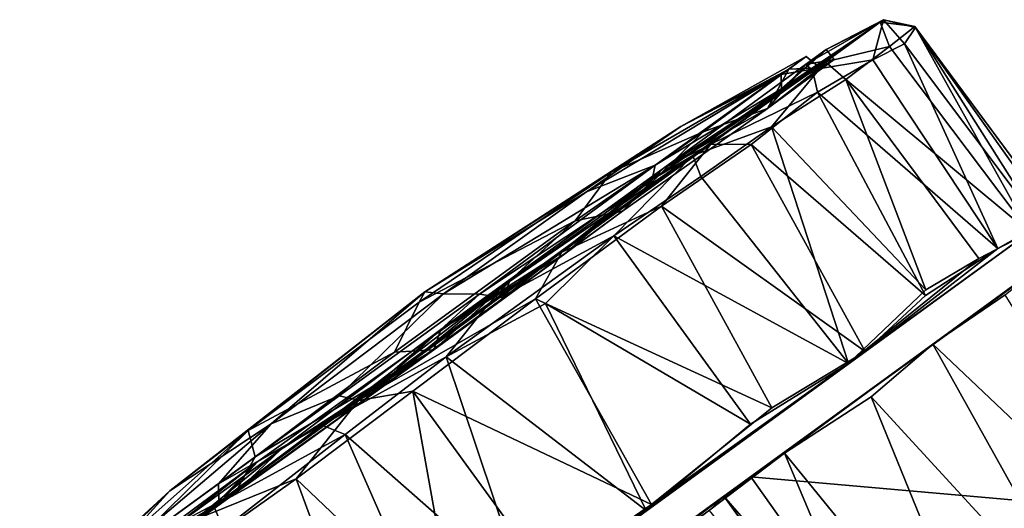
# Model space of a CAD drawing. Header units: millimetres. Extents: x -359 to 363, y -484 to 317.
# Tile 73 of 74: x 173 to 222, y 286 to 311. Entities that reach past the tile are written whole.
import ezdxf

# ---------------------------------------------------------------- set-up
doc = ezdxf.new("R2010")
doc.units = ezdxf.units.MM
doc.layers.add('Layer 01', color=7, linetype='Continuous', true_color=0x000000)

msp = doc.modelspace()

# ---------------------------------------------------------------- linework, layer by layer
at = {"layer": 'Layer 01'}
for points in [[(216.338, 311.127, 24.107), (212.729, 308.592, 14.236), (212.382, 308.852, 21.232)], [(212.382, 308.852, 21.232), (213.435, 309.625, 32.18), (216.338, 311.127, 24.107)], [(212.729, 308.592, 14.236), (216.338, 311.127, 24.107), (215.79, 309.101, 17.225)], [(216.173, 311.009, 35.779), (216.338, 311.127, 24.107), (213.435, 309.625, 32.18)], [(216.338, 311.127, 24.107), (217.394, 309.9, 21.903), (215.79, 309.101, 17.225)], [(216.338, 311.127, 24.107), (216.173, 311.009, 35.779), (217.918, 310.784, 33.745)], [(216.338, 311.127, 24.107), (217.918, 310.784, 33.745), (217.952, 310.734, 26.973)], [(216.338, 311.127, 24.107), (217.952, 310.734, 26.973), (217.394, 309.9, 21.903)], [(213.404, 308.99, 44.894), (216.173, 311.009, 35.779), (211.159, 307.626, 41.263)], [(213.435, 309.625, 32.18), (211.159, 307.626, 41.263), (216.173, 311.009, 35.779)], [(216.173, 311.009, 35.779), (213.404, 308.99, 44.894), (216.634, 309.778, 40.165)], [(216.173, 311.009, 35.779), (216.634, 309.778, 40.165), (217.918, 310.784, 33.745)], [(217.918, 310.784, 33.745), (216.634, 309.778, 40.165), (223.748, 300.363, 39.692)], [(224.291, 300.758, 22.818), (217.394, 309.9, 21.903), (217.952, 310.734, 26.973)], [(217.918, 310.784, 33.745), (223.748, 300.363, 39.692), (224.441, 301.626, 33.912)], [(224.647, 301.721, 28.21), (217.918, 310.784, 33.745), (224.441, 301.626, 33.912)], [(217.918, 310.784, 33.745), (224.647, 301.721, 28.21), (217.952, 310.734, 26.973)], [(224.291, 300.758, 22.818), (217.952, 310.734, 26.973), (224.647, 301.721, 28.21)], [(211.159, 307.626, 41.263), (213.435, 309.625, 32.18), (213.833, 309.11, 27.248)], [(212.382, 308.852, 21.232), (213.833, 309.11, 27.248), (213.435, 309.625, 32.18)], [(213.404, 308.99, 44.894), (214.434, 308.105, 46.053), (216.634, 309.778, 40.165)], [(223.748, 300.363, 39.692), (216.634, 309.778, 40.165), (214.434, 308.105, 46.053)], [(222.138, 299.534, 16.041), (215.79, 309.101, 17.225), (217.394, 309.9, 21.903)], [(222.138, 299.534, 16.041), (217.394, 309.9, 21.903), (224.291, 300.758, 22.818)], [(206.054, 305.717, 31.417), (212.407, 309.26, 31.651), (211.53, 308.626, 21.82)], [(211.142, 308.345, 39.07), (212.407, 309.26, 31.651), (206.054, 305.717, 31.417)], [(213.833, 309.11, 27.248), (212.382, 308.852, 21.232), (210.461, 306.624, 16.905)], [(210.461, 306.624, 16.905), (213.108, 308.689, 30.152), (213.833, 309.11, 27.248)], [(212.407, 309.26, 31.651), (211.142, 308.345, 39.07), (213.108, 308.689, 30.152)], [(211.159, 307.626, 41.263), (213.833, 309.11, 27.248), (213.108, 308.689, 30.152)], [(212.407, 309.26, 31.651), (213.108, 308.689, 30.152), (211.53, 308.626, 21.82)], [(212.986, 307.457, 11.833), (212.729, 308.592, 14.236), (215.79, 309.101, 17.225)], [(212.986, 307.457, 11.833), (215.79, 309.101, 17.225), (222.138, 299.534, 16.041)], [(206.054, 305.717, 31.417), (211.53, 308.626, 21.82), (202.526, 303.41, 22.455)], [(211.53, 308.626, 21.82), (207.187, 305.452, 13.187), (202.526, 303.41, 22.455)], [(206.673, 304.253, 53.46), (213.404, 308.99, 44.894), (204.612, 303.032, 50.427)], [(211.159, 307.626, 41.263), (204.612, 303.032, 50.427), (213.404, 308.99, 44.894)], [(205.159, 303.586, 8.896), (212.382, 308.852, 21.232), (212.729, 308.592, 14.236)], [(205.159, 303.586, 8.896), (210.461, 306.624, 16.905), (212.382, 308.852, 21.232)], [(206.673, 304.253, 53.46), (210.662, 305.695, 51.431), (213.404, 308.99, 44.894)], [(207.187, 305.452, 13.187), (211.53, 308.626, 21.82), (210.461, 306.624, 16.905)], [(213.108, 308.689, 30.152), (210.461, 306.624, 16.905), (211.53, 308.626, 21.82)], [(213.404, 308.99, 44.894), (210.662, 305.695, 51.431), (214.434, 308.105, 46.053)], [(211.159, 307.626, 41.263), (213.108, 308.689, 30.152), (211.142, 308.345, 39.07)], [(211.142, 308.345, 39.07), (206.054, 305.717, 31.417), (201.276, 302.403, 41.402)], [(204.764, 303.759, 49.7), (211.142, 308.345, 39.07), (201.276, 302.403, 41.402)], [(211.142, 308.345, 39.07), (204.764, 303.759, 49.7), (211.159, 307.626, 41.263)], [(212.729, 308.592, 14.236), (207.582, 304.82, 7.26), (205.159, 303.586, 8.896)], [(207.582, 304.82, 7.26), (212.729, 308.592, 14.236), (212.986, 307.457, 11.833)], [(214.434, 308.105, 46.053), (210.662, 305.695, 51.431), (218.478, 297.45, 49.911)], [(214.434, 308.105, 46.053), (218.478, 297.45, 49.911), (221.174, 299.022, 45.689)], [(223.748, 300.363, 39.692), (214.434, 308.105, 46.053), (221.174, 299.022, 45.689)], [(204.612, 303.032, 50.427), (211.159, 307.626, 41.263), (204.764, 303.759, 49.7)], [(207.582, 304.82, 7.26), (212.986, 307.457, 11.833), (209.631, 304.803, 7.311)], [(209.631, 304.803, 7.311), (212.986, 307.457, 11.833), (218.463, 297.15, 9.845)], [(212.986, 307.457, 11.833), (222.138, 299.534, 16.041), (218.463, 297.15, 9.845)], [(203.094, 301.42, 8.697), (210.461, 306.624, 16.905), (205.159, 303.586, 8.896)], [(210.461, 306.624, 16.905), (203.094, 301.42, 8.697), (207.187, 305.452, 13.187)], [(193.069, 297.343, 32.854), (201.276, 302.403, 41.402), (206.054, 305.717, 31.417)], [(193.069, 297.343, 32.854), (206.054, 305.717, 31.417), (202.526, 303.41, 22.455)], [(206.673, 304.253, 53.46), (207.073, 303.179, 55.023), (210.662, 305.695, 51.431)], [(210.662, 305.695, 51.431), (207.073, 303.179, 55.023), (214.567, 293.71, 54.768)], [(210.662, 305.695, 51.431), (214.567, 293.71, 54.768), (218.478, 297.45, 49.911)], [(200.695, 300.94, 7.545), (207.187, 305.452, 13.187), (203.094, 301.42, 8.697)], [(200.695, 300.94, 7.545), (202.526, 303.41, 22.455), (207.187, 305.452, 13.187)], [(200.027, 299.351, 2.258), (207.582, 304.82, 7.26), (205.073, 301.673, 3.432)], [(207.582, 304.82, 7.26), (200.027, 299.351, 2.258), (205.159, 303.586, 8.896)], [(207.582, 304.82, 7.26), (209.631, 304.803, 7.311), (205.073, 301.673, 3.432)], [(205.073, 301.673, 3.432), (209.631, 304.803, 7.311), (215.411, 294.321, 6.143)], [(218.463, 297.15, 9.845), (215.411, 294.321, 6.143), (209.631, 304.803, 7.311)], [(206.673, 304.253, 53.46), (196.313, 296.733, 58.537), (202.658, 300.184, 57.804)], [(196.313, 296.733, 58.537), (206.673, 304.253, 53.46), (197.364, 297.867, 55.548)], [(204.612, 303.032, 50.427), (197.364, 297.867, 55.548), (206.673, 304.253, 53.46)], [(206.673, 304.253, 53.46), (202.658, 300.184, 57.804), (207.073, 303.179, 55.023)], [(194.022, 297.236, 44.871), (195.85, 297.23, 54.394), (204.764, 303.759, 49.7)], [(194.022, 297.236, 44.871), (204.764, 303.759, 49.7), (201.276, 302.403, 41.402)], [(204.764, 303.759, 49.7), (195.85, 297.23, 54.394), (204.612, 303.032, 50.427)], [(200.695, 300.94, 7.545), (192.783, 296.826, 21.207), (202.526, 303.41, 22.455)], [(193.069, 297.343, 32.854), (202.526, 303.41, 22.455), (192.783, 296.826, 21.207)], [(193.89, 295.433, 4.175), (205.159, 303.586, 8.896), (200.027, 299.351, 2.258)], [(193.89, 295.433, 4.175), (200.176, 299.261, 5.851), (205.159, 303.586, 8.896)], [(205.159, 303.586, 8.896), (200.176, 299.261, 5.851), (203.094, 301.42, 8.697)], [(214.567, 293.71, 54.768), (207.073, 303.179, 55.023), (202.658, 300.184, 57.804)], [(197.068, 297.04, 54.056), (204.612, 303.032, 50.427), (195.85, 297.23, 54.394)], [(204.612, 303.032, 50.427), (197.068, 297.04, 54.056), (197.364, 297.867, 55.548)], [(201.276, 302.403, 41.402), (193.069, 297.343, 32.854), (194.022, 297.236, 44.871)], [(198.685, 296.987, 0.531), (205.073, 301.673, 3.432), (210.668, 291.472, 2.708)], [(200.027, 299.351, 2.258), (205.073, 301.673, 3.432), (198.685, 296.987, 0.531)], [(205.073, 301.673, 3.432), (215.411, 294.321, 6.143), (210.668, 291.472, 2.708)], [(193.535, 294.399, 4.842), (203.094, 301.42, 8.697), (200.176, 299.261, 5.851)], [(203.094, 301.42, 8.697), (193.535, 294.399, 4.842), (200.695, 300.94, 7.545)], [(224.291, 300.758, 22.818), (176.452, 266.008, 32.425), (179.178, 267.986, 16.182)], [(224.291, 300.758, 22.818), (179.948, 268.539, 45.668), (176.452, 266.008, 32.425)], [(224.291, 300.758, 22.818), (179.178, 267.986, 16.182), (185.653, 272.698, 6.356)], [(224.291, 300.758, 22.818), (223.748, 300.363, 39.692), (179.948, 268.539, 45.668)], [(190.771, 276.397, 2.636), (224.291, 300.758, 22.818), (185.653, 272.698, 6.356)], [(224.291, 300.758, 22.818), (190.771, 276.397, 2.636), (215.411, 294.321, 6.143)], [(191.544, 294.284, 5.514), (200.695, 300.94, 7.545), (193.535, 294.399, 4.842)], [(200.695, 300.94, 7.545), (191.544, 294.284, 5.514), (192.783, 296.826, 21.207)], [(215.411, 294.321, 6.143), (222.138, 299.534, 16.041), (224.291, 300.758, 22.818)], [(223.748, 300.363, 39.692), (214.567, 293.71, 54.768), (179.948, 268.539, 45.668)], [(202.658, 300.184, 57.804), (194.159, 294.049, 59.986), (199.191, 296.746, 59.396)], [(196.313, 296.733, 58.537), (194.159, 294.049, 59.986), (202.658, 300.184, 57.804)], [(209.594, 290.632, 57.796), (202.658, 300.184, 57.804), (199.191, 296.746, 59.396)], [(214.567, 293.71, 54.768), (202.658, 300.184, 57.804), (209.594, 290.632, 57.796)], [(214.567, 293.71, 54.768), (223.748, 300.363, 39.692), (221.174, 299.022, 45.689)], [(209.604, 287.971, 29.999), (226.003, 299.863, 30.02), (236.261, 285.615, 30.009)], [(224.646, 298.905, 39.87), (226.003, 299.863, 30.02), (209.604, 287.971, 29.999)], [(189.72, 291.835, 1.007), (200.027, 299.351, 2.258), (198.685, 296.987, 0.531)], [(200.027, 299.351, 2.258), (189.72, 291.835, 1.007), (193.89, 295.433, 4.175)], [(200.176, 299.261, 5.851), (193.89, 295.433, 4.175), (193.535, 294.399, 4.842)], [(222.138, 299.534, 16.041), (215.411, 294.321, 6.143), (218.463, 297.15, 9.845)], [(218.838, 294.686, 51.322), (224.646, 298.905, 39.87), (209.604, 287.971, 29.999)], [(218.478, 297.45, 49.911), (214.567, 293.71, 54.768), (221.174, 299.022, 45.689)], [(222.502, 297.183, 45.831), (224.646, 298.905, 39.87), (218.838, 294.686, 51.322)], [(197.364, 297.867, 55.548), (184.612, 288.739, 53.79), (187.849, 290.593, 57.973)], [(197.364, 297.867, 55.548), (189.913, 291.808, 54.71), (184.612, 288.739, 53.79)], [(187.849, 290.593, 57.973), (196.313, 296.733, 58.537), (197.364, 297.867, 55.548)], [(189.913, 291.808, 54.71), (197.364, 297.867, 55.548), (197.068, 297.04, 54.056)], [(180.138, 287.259, 32.303), (185.29, 290.662, 45.119), (193.069, 297.343, 32.854)], [(180.138, 287.259, 32.303), (193.069, 297.343, 32.854), (184.125, 290.314, 21.382)], [(193.069, 297.343, 32.854), (192.783, 296.826, 21.207), (184.125, 290.314, 21.382)], [(193.069, 297.343, 32.854), (185.29, 290.662, 45.119), (194.022, 297.236, 44.871)], [(194.022, 297.236, 44.871), (185.29, 290.662, 45.119), (188.737, 292.075, 54.124)], [(194.022, 297.236, 44.871), (188.737, 292.075, 54.124), (195.85, 297.23, 54.394)], [(195.85, 297.23, 54.394), (188.737, 292.075, 54.124), (189.913, 291.808, 54.71)], [(189.913, 291.808, 54.71), (197.068, 297.04, 54.056), (195.85, 297.23, 54.394)], [(231.632, 282.588, 47.605), (222.502, 297.183, 45.831), (218.838, 294.686, 51.322)], [(191.544, 294.284, 5.514), (184.125, 290.314, 21.382), (192.783, 296.826, 21.207)], [(196.313, 296.733, 58.537), (187.849, 290.593, 57.973), (194.159, 294.049, 59.986)], [(189.72, 291.835, 1.007), (198.685, 296.987, 0.531), (192.47, 292.302, -0.021)], [(192.47, 292.302, -0.021), (198.685, 296.987, 0.531), (204.574, 286.576, 0.273)], [(199.191, 296.746, 59.396), (194.159, 294.049, 59.986), (204.308, 286.267, 59.728)], [(198.685, 296.987, 0.531), (210.668, 291.472, 2.708), (204.574, 286.576, 0.273)], [(209.594, 290.632, 57.796), (199.191, 296.746, 59.396), (204.308, 286.267, 59.728)], [(185.784, 289.37, 5.685), (193.89, 295.433, 4.175), (189.72, 291.835, 1.007)], [(193.535, 294.399, 4.842), (193.89, 295.433, 4.175), (185.784, 289.37, 5.685)], [(201.139, 281.827, 60.075), (211.32, 289.169, 57.65), (218.838, 294.686, 51.322)], [(201.139, 281.827, 60.075), (218.838, 294.686, 51.322), (208.246, 286.993, 28.771)], [(208.246, 286.993, 28.771), (218.838, 294.686, 51.322), (209.604, 287.971, 29.999)], [(211.32, 289.169, 57.65), (215.707, 292.019, 54.733), (218.838, 294.686, 51.322)], [(218.838, 294.686, 51.322), (215.707, 292.019, 54.733), (227.486, 279.219, 53.289)], [(231.632, 282.588, 47.605), (218.838, 294.686, 51.322), (227.486, 279.219, 53.289)], [(183.442, 287.124, 8.303), (193.535, 294.399, 4.842), (185.784, 289.37, 5.685)], [(193.535, 294.399, 4.842), (183.442, 287.124, 8.303), (184.48, 288.975, 7.303)], [(191.544, 294.284, 5.514), (184.48, 288.975, 7.303), (184.125, 290.314, 21.382)], [(184.48, 288.975, 7.303), (191.544, 294.284, 5.514), (193.535, 294.399, 4.842)], [(215.411, 294.321, 6.143), (190.771, 276.397, 2.636), (204.574, 286.576, 0.273)], [(215.411, 294.321, 6.143), (204.574, 286.576, 0.273), (210.668, 291.472, 2.708)], [(179.948, 268.539, 45.668), (214.567, 293.71, 54.768), (204.308, 286.267, 59.728)], [(187.849, 290.593, 57.973), (189.04, 290.113, 59.536), (194.159, 294.049, 59.986)], [(194.159, 294.049, 59.986), (189.04, 290.113, 59.536), (198.177, 282.069, 59.887)], [(198.177, 282.069, 59.887), (204.308, 286.267, 59.728), (194.159, 294.049, 59.986)], [(204.308, 286.267, 59.728), (214.567, 293.71, 54.768), (209.594, 290.632, 57.796)], [(194.651, 280.166, 0.718), (186.544, 287.875, 1.262), (192.47, 292.302, -0.021)], [(189.72, 291.835, 1.007), (192.47, 292.302, -0.021), (186.544, 287.875, 1.262)], [(192.47, 292.302, -0.021), (204.574, 286.576, 0.273), (199.276, 282.943, 0.05)], [(194.651, 280.166, 0.718), (192.47, 292.302, -0.021), (199.276, 282.943, 0.05)], [(189.72, 291.835, 1.007), (181.409, 285.783, 4.651), (185.784, 289.37, 5.685)], [(181.409, 285.783, 4.651), (189.72, 291.835, 1.007), (186.544, 287.875, 1.262)], [(188.737, 292.075, 54.124), (182.607, 287.612, 51.381), (189.913, 291.808, 54.71)], [(182.607, 287.612, 51.381), (188.737, 292.075, 54.124), (185.29, 290.662, 45.119)], [(182.633, 286.601, 51.483), (189.913, 291.808, 54.71), (182.607, 287.612, 51.381)], [(182.633, 286.601, 51.483), (184.612, 288.739, 53.79), (189.913, 291.808, 54.71)], [(215.707, 292.019, 54.733), (211.32, 289.169, 57.65), (222.426, 275.562, 57.185)], [(215.707, 292.019, 54.733), (222.426, 275.562, 57.185), (227.486, 279.219, 53.289)], [(185.29, 290.662, 45.119), (176.287, 283.027, 44.563), (182.607, 287.612, 51.381)], [(185.29, 290.662, 45.119), (180.138, 287.259, 32.303), (176.287, 283.027, 44.563)], [(174, 281.353, 20.793), (180.138, 287.259, 32.303), (184.125, 290.314, 21.382)], [(184.125, 290.314, 21.382), (177.841, 284.159, 13.343), (174, 281.353, 20.793)], [(177.841, 284.159, 13.343), (184.125, 290.314, 21.382), (184.48, 288.975, 7.303)], [(187.849, 290.593, 57.973), (182.372, 286.48, 55.935), (189.04, 290.113, 59.536)], [(182.372, 286.48, 55.935), (187.849, 290.593, 57.973), (184.612, 288.739, 53.79)], [(182.372, 286.48, 55.935), (182.862, 285.322, 56.981), (189.04, 290.113, 59.536)], [(193.982, 278.844, 58.846), (189.04, 290.113, 59.536), (182.862, 285.322, 56.981)], [(193.982, 278.844, 58.846), (198.177, 282.069, 59.887), (189.04, 290.113, 59.536)], [(175.741, 282.108, 14.158), (185.784, 289.37, 5.685), (181.409, 285.783, 4.651)], [(185.784, 289.37, 5.685), (175.741, 282.108, 14.158), (183.442, 287.124, 8.303)], [(211.32, 289.169, 57.65), (201.139, 281.827, 60.075), (206.612, 285.605, 59.447)], [(211.32, 289.169, 57.65), (206.612, 285.605, 59.447), (218.231, 272.759, 58.995)], [(211.32, 289.169, 57.65), (218.231, 272.759, 58.995), (222.426, 275.562, 57.185)], [(174.03, 280.512, 47.324), (182.372, 286.48, 55.935), (184.612, 288.739, 53.79)], [(184.612, 288.739, 53.79), (174.939, 281.584, 43.957), (174.03, 280.512, 47.324)], [(184.612, 288.739, 53.79), (182.633, 286.601, 51.483), (174.939, 281.584, 43.957)], [(177.841, 284.159, 13.343), (184.48, 288.975, 7.303), (183.442, 287.124, 8.303)], [(181.234, 284.096, 4.258), (186.544, 287.875, 1.262), (190.771, 276.397, 2.636)], [(181.409, 285.783, 4.651), (186.544, 287.875, 1.262), (181.234, 284.096, 4.258)], [(194.651, 280.166, 0.718), (190.771, 276.397, 2.636), (186.544, 287.875, 1.262)], [(208.246, 286.993, 28.771), (209.604, 287.971, 29.999), (219.793, 273.633, 29.994)], [(209.604, 287.971, 29.999), (236.261, 285.615, 30.009), (219.793, 273.633, 29.994)], [(174, 281.353, 20.793), (172.53, 280.275, 33.002), (180.138, 287.259, 32.303)], [(180.138, 287.259, 32.303), (172.53, 280.275, 33.002), (176.287, 283.027, 44.563)], [(177.639, 282.917, 14.416), (183.442, 287.124, 8.303), (175.741, 282.108, 14.158)], [(182.607, 287.612, 51.381), (176.287, 283.027, 44.563), (182.633, 286.601, 51.483)], [(183.442, 287.124, 8.303), (177.639, 282.917, 14.416), (177.841, 284.159, 13.343)], [(208.246, 286.993, 28.771), (193.721, 276.434, 30), (179.538, 266.138, 44.611)], [(208.246, 286.993, 28.771), (179.538, 266.138, 44.611), (183.291, 268.864, 51.109)], [(188.013, 272.295, 56.112), (208.246, 286.993, 28.771), (183.291, 268.864, 51.109)], [(193.916, 276.579, 58.945), (208.246, 286.993, 28.771), (188.013, 272.295, 56.112)], [(195.07, 277.402, 28.979), (193.721, 276.434, 30), (208.246, 286.993, 28.771)], [(201.139, 281.827, 60.075), (208.246, 286.993, 28.771), (193.916, 276.579, 58.945)], [(196.226, 278.248, 25.642), (195.07, 277.402, 28.979), (208.246, 286.993, 28.771)], [(198.045, 279.571, 23.361), (196.226, 278.248, 25.642), (208.246, 286.993, 28.771)], [(200.551, 281.376, 22.03), (198.045, 279.571, 23.361), (208.246, 286.993, 28.771)], [(203.375, 283.434, 22.227), (200.551, 281.376, 22.03), (208.246, 286.993, 28.771)], [(205.905, 285.182, 23.692), (203.375, 283.434, 22.227), (208.246, 286.993, 28.771)], [(207.512, 286.272, 26.182), (205.905, 285.182, 23.692), (208.246, 286.993, 28.771)], [(218.543, 272.723, 28.641), (207.512, 286.272, 26.182), (208.246, 286.993, 28.771)], [(208.246, 286.993, 28.771), (219.793, 273.633, 29.994), (218.543, 272.723, 28.641)], [(182.372, 286.48, 55.935), (174.03, 280.512, 47.324), (177.284, 281.614, 52.306)], [(182.633, 286.601, 51.483), (176.08, 281.792, 43.162), (174.939, 281.584, 43.957)], [(176.08, 281.792, 43.162), (182.633, 286.601, 51.483), (176.287, 283.027, 44.563)], [(182.372, 286.48, 55.935), (177.284, 281.614, 52.306), (182.862, 285.322, 56.981)], [(190.771, 276.397, 2.636), (199.276, 282.943, 0.05), (204.574, 286.576, 0.273)]]:
    msp.add_3dface(points, dxfattribs=at)

doc.saveas('drawing.dxf')
